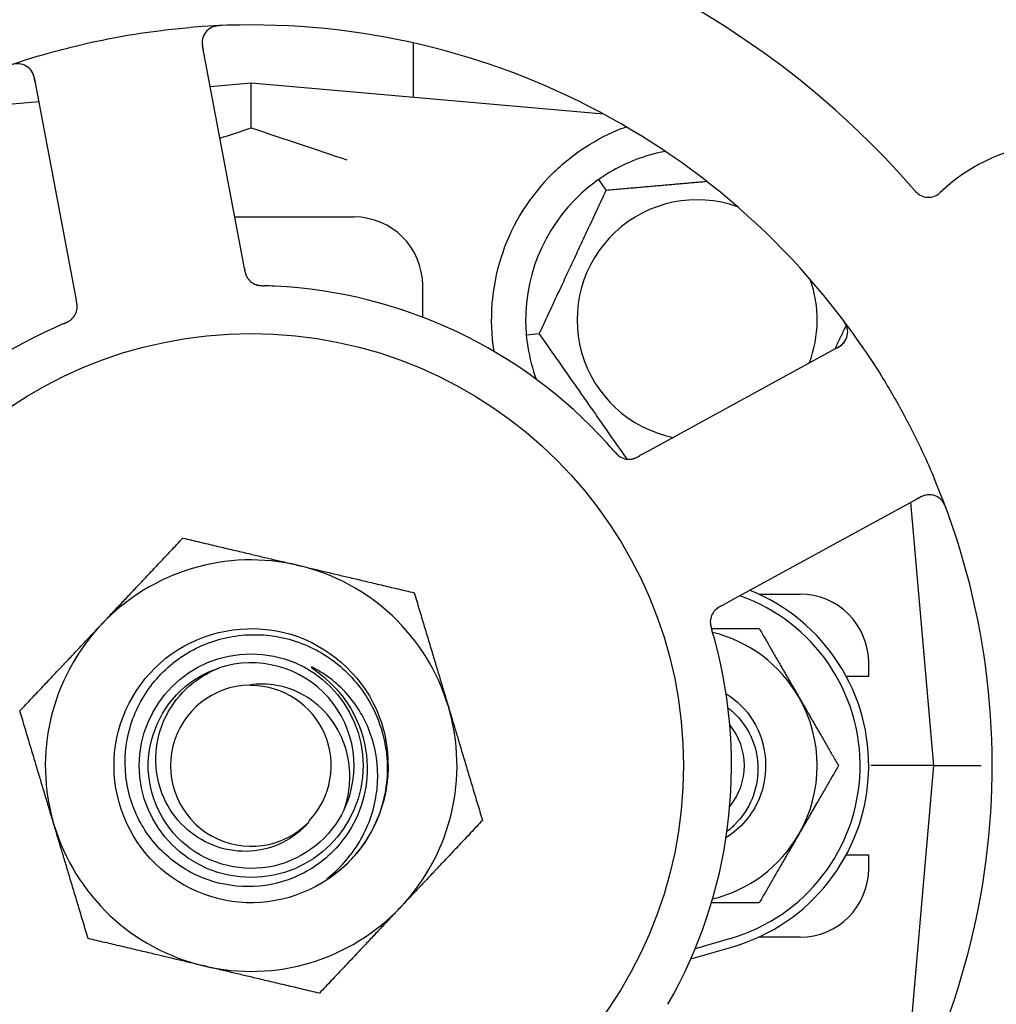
# Model space of a CAD drawing. Header units: inches. Extents: x 24 to 1128, y -69 to 748.
# Tile 55 of 256: x 110.79 to 112.57, y 223.2 to 224.99. Entities that reach past the tile are written whole.
import ezdxf

# ---------------------------------------------------------------- set-up
doc = ezdxf.new("R2010")
doc.units = ezdxf.units.IN
doc.header["$LTSCALE"] = 32
doc.header["$MEASUREMENT"] = 0
doc.layers.add('Dimension (ANSI)', color=7, linetype='Continuous', lineweight=25)
doc.layers.add('Visible (ANSI)', color=7, linetype='Continuous', lineweight=30)
doc.styles.add('Note Text (ANSI)', font='tahoma.ttf')
doc.dimstyles.new('SB Fraction-16 (ANSI)', dxfattribs={"dimscale": 32, "dimtxt": 0.125, "dimasz": 0.098425, "dimexe": 0.125, "dimexo": 0.0625, "dimgap": 0.031496, "dimtad": 0, "dimtih": 1, "dimtoh": 1, "dimdec": 4, "dimrnd": 1e-08, "dimzin": 0, "dimdsep": 46, "dimlunit": 5, "dimtxsty": 'Note Text (ANSI)', "dimcen": 0.09, "dimdle": 0.393701, "dimclrd": 256, "dimclre": 256, "dimclrt": 256, "dimadec": 0, "dimazin": 3, "dimtfac": 0.96, "dimtofl": 0, "dimtmove": 0, "dimatfit": 3, "dimfxl": 1, "dimfrac": 2, "dimtolj": 1, "dimtzin": 12, "dimlwd": -1, "dimlwe": -1, "dimarcsym": 0})

# ---------------------------------------------------------------- blocks, each defined once
blk = doc.blocks.new('*D15')
at = {"layer": 'Defpoints', "color": 0, "transparency": 16777216}
for p in [(152.2904, 475.4837), (60.9568, 155.772), (120.1654, 155.772)]:
    blk.add_point(p, dxfattribs=at)
at = {"layer": 'Dimension (ANSI)', "transparency": 16777216}
for p, q in [((150.2904, 475.4837), (56.9568, 475.4837)), ((60.9568, 472.3341), (60.9568, 338.1609)), ((60.9568, 158.9216), (60.9568, 331.0948)), ((118.1654, 155.772), (56.9568, 155.772))]:
    blk.add_line(p, q, dxfattribs=at)
for points in [[(60.4319, 472.3341), (61.4817, 472.3341), (60.9568, 475.4837)], [(60.4319, 158.9216), (61.4817, 158.9216), (60.9568, 155.772)]]:
    blk.add_solid(points, dxfattribs=at)
at = {"layer": 'Dimension (ANSI)', "transparency": 16777216, "insert": (48.754, 337.153), "char_height": 4, "attachment_point": 1, "style": 'Note Text (ANSI)'}
blk.add_mtext('\\A1;319 11/16', dxfattribs=at)

msp = doc.modelspace()

# ---------------------------------------------------------------- linework, layer by layer
at = {"layer": 'Visible (ANSI)'}
for p, q in [((111.20001, 224.55967), (111.12716, 224.94587)), ((111.51111, 224.95158), (111.51111, 224.85214)), ((110.82106, 224.88812), (110.89391, 224.50193)), ((111.21611, 224.87795), (111.14121, 224.8714)), ((111.21611, 224.79648), (111.21611, 224.87795)), ((111.85809, 224.82178), (111.21611, 224.87795)), ((110.82936, 224.84412), (110.57412, 224.82178)), ((111.86303, 224.68317), (111.84937, 224.70269)), ((111.18595, 224.6342), (111.40361, 224.6342)), ((111.2037, 224.54015), (111.20001, 224.55967)), ((110.89391, 224.50193), (110.8976, 224.48237)), ((111.52861, 224.45149), (111.52861, 224.5092)), ((111.7173, 224.41947), (111.74103, 224.42154)), ((112.28658, 224.3974), (111.9418, 224.20877)), ((111.9418, 224.20877), (111.92434, 224.19922)), ((112.09131, 223.9355), (112.43609, 224.12413)), ((112.45986, 223.6342), (112.41787, 224.11416)), ((112.14056, 223.9467), (112.21611, 223.9467)), ((112.07388, 223.92596), (112.09131, 223.9355)), ((112.34111, 223.7967), (112.34111, 223.8217)), ((112.34111, 223.7967), (112.30027, 223.7967)), ((112.45986, 223.6342), (112.34528, 223.6342)), ((112.40369, 222.99222), (112.45986, 223.6342)), ((112.45986, 223.6342), (112.54585, 223.6342)), ((112.30027, 223.4717), (112.34111, 223.4717)), ((112.34111, 223.4467), (112.34111, 223.4717)), ((112.08923, 223.3192), (112.02496, 223.30045)), ((112.21611, 223.3217), (112.14056, 223.3217)), ((112.01704, 223.28187), (112.09361, 223.3042))]:
    msp.add_line(p, q, dxfattribs=at)
for radius in [0.7875, 0.20385]:
    msp.add_circle((111.21611, 223.6342), radius, dxfattribs=at)
for centre, radius, start, end in [((111.21611, 223.6342), 1.6, 40.81714, 88.5497), ((111.21611, 223.6342), 1.35, 34.62287, 94.74397), ((111.15786, 224.95166), 0.03125, 92.53135, 190.68342), ((111.21611, 223.6342), 1.35, 106.62287, 166.74397), ((110.79035, 224.88233), 0.03125, 10.68342, 108.83549), ((112.69653, 224.44415), 0.325, 283.56477, 133.80207), ((112.02861, 224.4467), 0.3125, 100.71622, 120.84193), ((112.02861, 224.4467), 0.375, 136.24547, 188.78707), ((112.02861, 224.4467), 0.3125, 129.15807, 180.84193), ((112.44994, 224.70127), 0.03125, 220.85452, 313.80207), ((112.02861, 224.4467), 0.21875, 70.34111, 258.47873), ((111.40361, 224.5092), 0.125, 0, 90), ((111.23548, 224.54024), 0.03125, 208.67765, 250.13682), ((112.02861, 224.4467), 0.21875, 338.88811, 19.65889), ((111.21611, 223.6342), 0.875, 42.19111, 87.17573), ((110.86796, 224.47091), 0.03125, 311.46904, 353.46837), ((112.27158, 224.42482), 0.03125, 298.68342, 36.83549), ((111.21611, 223.6342), 0.875, 114.19111, 159.17573), ((112.02861, 224.4467), 0.3125, 189.15807, 200.27972), ((111.90428, 224.22387), 0.03125, 239.46904, 281.46837), ((111.21611, 223.6342), 1.35, 322.62287, 22.74397), ((112.45109, 224.09671), 0.03125, 20.53135, 118.68342), ((111.21611, 223.6342), 0.375, 76.68342, 136.68342), ((111.21611, 223.6342), 0.375, 16.68342, 76.68342), ((111.99736, 223.6342), 0.32812, 286.2602, 70.60541), ((111.99736, 223.6342), 0.34375, 286.2602, 68.3076), ((112.21611, 223.8217), 0.125, 0, 90), ((112.08379, 223.89576), 0.03125, 136.67765, 178.13682), ((111.21611, 223.6342), 0.375, 136.68342, 196.68342), ((111.99736, 223.6342), 0.25, 30, 76.26096), ((111.21611, 223.6342), 0.875, 330.19111, 15.17573), ((111.21611, 223.6342), 0.1875, 334.71096, 108.15663), ((111.21611, 223.6342), 0.14696, 91.25861, 315.29572), ((111.21611, 223.6342), 0.14583, 316.55117, 90.00317), ((111.99736, 223.6342), 0.25, 330, 30), ((111.21611, 223.6342), 0.375, 316.68342, 16.68342), ((111.99736, 223.6342), 0.11727, 320.56429, 39.43571), ((111.21611, 223.6342), 0.25, 319.96044, 12.10596), ((111.21611, 223.6342), 0.375, 196.68342, 256.68342), ((111.99736, 223.6342), 0.25, 283.73904, 330), ((111.21611, 223.6342), 0.25, 316.19222, 319.96044), ((112.21611, 223.4467), 0.125, 270, 0), ((111.21611, 223.6342), 0.375, 256.68342, 316.68342)]:
    msp.add_arc(centre, radius, start, end, dxfattribs=at)
for points, knots in [([(110.82991, 224.92778), (110.85188, 224.93434), (110.87388, 224.9403), (110.92195, 224.95204), (110.94837, 224.95766), (111.00095, 224.96721), (111.02678, 224.97111), (111.06986, 224.97637), (111.08712, 224.97814), (111.10446, 224.97958)], [-0.73118965, -0.73118965, -0.73118965, -0.73118965, -0.55244576, -0.55244576, -0.34137939, -0.34137939, -0.13566771, -0.13566771, 0, 0, 0, 0]), ([(111.16355, 224.98318), (111.16292, 224.98315), (111.1623, 224.98313), (111.16062, 224.98305), (111.15955, 224.98299), (111.15756, 224.98283), (111.15664, 224.98275), (111.15429, 224.98247), (111.15283, 224.98225), (111.15033, 224.98176), (111.14923, 224.98149), (111.14737, 224.98096), (111.14659, 224.9807), (111.14503, 224.98012), (111.1443, 224.9798), (111.14349, 224.97941), (111.14332, 224.97932), (111.14318, 224.97925)], [0, 0, 0, 0, 0.005149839, 0.005149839, 0.013554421, 0.013554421, 0.020527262, 0.020527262, 0.031641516, 0.031641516, 0.041623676, 0.041623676, 0.051235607, 0.051235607, 0.06373445, 0.06373445, 0.067355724, 0.067355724, 0.067355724, 0.067355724]), ([(111.12816, 224.96138), (111.12808, 224.9611), (111.12797, 224.96075), (111.12752, 224.95901), (111.12719, 224.95729), (111.1269, 224.95413), (111.12686, 224.95261), (111.127, 224.94874), (111.12724, 224.9463), (111.12778, 224.94278), (111.12795, 224.94175), (111.12831, 224.93977), (111.12849, 224.93883), (111.12866, 224.93789)], [0.058736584, 0.058736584, 0.058736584, 0.058736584, 0.064782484, 0.064782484, 0.086145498, 0.086145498, 0.103238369, 0.103238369, 0.123434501, 0.123434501, 0.131598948, 0.131598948, 0.13893919, 0.13893919, 0.13893919, 0.13893919]), ([(110.82256, 224.88016), (110.82238, 224.88108), (110.82221, 224.88202), (110.82149, 224.88563), (110.82088, 224.88829), (110.81958, 224.89265), (110.8189, 224.89447), (110.81758, 224.89739), (110.81689, 224.89866), (110.81567, 224.90058), (110.81518, 224.90128), (110.81463, 224.902), (110.81451, 224.90214), (110.81441, 224.90227)], [0, 0, 0, 0, 0.007248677, 0.007248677, 0.028564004, 0.028564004, 0.047482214, 0.047482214, 0.065361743, 0.065361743, 0.076705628, 0.076705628, 0.079955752, 0.079955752, 0.079955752, 0.079955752]), ([(111.75774, 224.70604), (111.77558, 224.72467), (111.79616, 224.7421), (111.8391, 224.77135), (111.86148, 224.78311), (111.88725, 224.79409), (111.89322, 224.79642), (111.89919, 224.7986)], [0.51551539, 0.51551539, 0.51551539, 0.51551539, 0.71204276, 0.71204276, 0.91166133, 0.91166133, 0.96773016, 0.96773016, 0.96773016, 0.96773016]), ([(111.2037, 224.54014), (111.2038, 224.53963), (111.20389, 224.5391), (111.20409, 224.53809), (111.20418, 224.53759), (111.2044, 224.53648), (111.20453, 224.53586), (111.20499, 224.53368), (111.20534, 224.5323), (111.20596, 224.53015), (111.20628, 224.52922), (111.20693, 224.52759), (111.20724, 224.52688), (111.2078, 224.52574), (111.20807, 224.52524), (111.20822, 224.52495), (111.20825, 224.52492), (111.20825, 224.52492), (111.20825, 224.52492), (111.20825, 224.52492)], [0, 0, 0, 0, 0.004355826, 0.004355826, 0.008687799, 0.008687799, 0.014307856, 0.014307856, 0.029588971, 0.029588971, 0.043844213, 0.043844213, 0.054171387, 0.054171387, 0.06195455, 0.06195455, 0.063871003, 0.063871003, 0.063878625, 0.063878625, 0.063878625, 0.063878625]), ([(111.20371, 224.5401), (111.20376, 224.53981), (111.20382, 224.53952), (111.20412, 224.53791), (111.20438, 224.53656), (111.205, 224.53376), (111.20538, 224.53228), (111.20616, 224.5297), (111.20658, 224.52855), (111.20745, 224.52645), (111.20795, 224.52548), (111.20839, 224.52467), (111.20845, 224.52456), (111.20851, 224.52446)], [0, 0, 0, 0, 0.002309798, 0.002309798, 0.012623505, 0.012623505, 0.02433842, 0.02433842, 0.035397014, 0.035397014, 0.047442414, 0.047442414, 0.049661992, 0.049661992, 0.049661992, 0.049661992]), ([(111.22415, 224.51112), (111.22437, 224.51104), (111.22466, 224.51093), (111.22549, 224.51065), (111.2261, 224.51047), (111.2274, 224.51013), (111.22809, 224.50997), (111.22948, 224.50971), (111.23016, 224.5096), (111.23182, 224.50937), (111.23285, 224.50926), (111.23437, 224.50914), (111.23482, 224.50911), (111.23648, 224.509), (111.23773, 224.50895), (111.23934, 224.5089), (111.23974, 224.50888), (111.24032, 224.50887), (111.2405, 224.50886), (111.24067, 224.50886)], [0.044252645, 0.044252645, 0.044252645, 0.044252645, 0.05067159, 0.05067159, 0.061250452, 0.061250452, 0.07105005, 0.07105005, 0.078610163, 0.078610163, 0.087196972, 0.087196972, 0.090753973, 0.090753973, 0.100050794, 0.100050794, 0.103147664, 0.103147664, 0.104517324, 0.104517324, 0.104517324, 0.104517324]), ([(111.2245, 224.51098), (111.2245, 224.51098), (111.22453, 224.51097), (111.22466, 224.51092), (111.22479, 224.51088), (111.22522, 224.51073), (111.22556, 224.51062), (111.22674, 224.51026), (111.22765, 224.51003), (111.22961, 224.50964), (111.23065, 224.50948), (111.23308, 224.5092), (111.23453, 224.50909), (111.23735, 224.50895), (111.23874, 224.50891), (111.24029, 224.50887), (111.24048, 224.50886), (111.24067, 224.50886)], [0.030853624, 0.030853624, 0.030853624, 0.030853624, 0.032941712, 0.032941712, 0.036385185, 0.036385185, 0.042347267, 0.042347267, 0.055267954, 0.055267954, 0.065838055, 0.065838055, 0.077516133, 0.077516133, 0.087897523, 0.087897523, 0.089364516, 0.089364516, 0.089364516, 0.089364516]), ([(110.89884, 224.46609), (110.89885, 224.46618), (110.89887, 224.46628), (110.89891, 224.46658), (110.89893, 224.4668), (110.89904, 224.4678), (110.89911, 224.46874), (110.89914, 224.471), (110.89908, 224.47243), (110.89879, 224.47534), (110.89858, 224.47684), (110.89822, 224.47899), (110.8981, 224.47967), (110.89792, 224.48067), (110.89786, 224.48101), (110.89773, 224.48168), (110.89767, 224.482), (110.89761, 224.48233)], [0.038929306, 0.038929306, 0.038929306, 0.038929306, 0.040726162, 0.040726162, 0.043941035, 0.043941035, 0.054249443, 0.054249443, 0.066768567, 0.066768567, 0.078206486, 0.078206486, 0.083402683, 0.083402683, 0.086046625, 0.086046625, 0.088630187, 0.088630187, 0.088630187, 0.088630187]), ([(110.89896, 224.46689), (110.89896, 224.46689), (110.89896, 224.4669), (110.89896, 224.46697), (110.89899, 224.46719), (110.89907, 224.46788), (110.89911, 224.46842), (110.89917, 224.46964), (110.89918, 224.4703), (110.89917, 224.47116), (110.89916, 224.47137), (110.89909, 224.47296), (110.89891, 224.47478), (110.89845, 224.4777), (110.89831, 224.47856), (110.89806, 224.47992), (110.89797, 224.48039), (110.8978, 224.48134), (110.8977, 224.48184), (110.89761, 224.48233)], [0.028019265, 0.028019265, 0.028019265, 0.028019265, 0.028672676, 0.028672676, 0.033062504, 0.033062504, 0.040781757, 0.040781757, 0.051074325, 0.051074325, 0.054504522, 0.054504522, 0.075062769, 0.075062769, 0.083066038, 0.083066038, 0.087153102, 0.087153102, 0.091266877, 0.091266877, 0.091266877, 0.091266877]), ([(110.87454, 224.43978), (110.87482, 224.4399), (110.87509, 224.44001), (110.87584, 224.44033), (110.87631, 224.44053), (110.87776, 224.44116), (110.87876, 224.44161), (110.88082, 224.44258), (110.8819, 224.44312), (110.88398, 224.44423), (110.88494, 224.44481), (110.88679, 224.44602), (110.88759, 224.44662), (110.88855, 224.44741), (110.88881, 224.44763), (110.889, 224.4478)], [0.001596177, 0.001596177, 0.001596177, 0.001596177, 0.00393777, 0.00393777, 0.007842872, 0.007842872, 0.016055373, 0.016055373, 0.025513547, 0.025513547, 0.037191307, 0.037191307, 0.054193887, 0.054193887, 0.06155888, 0.06155888, 0.06155888, 0.06155888]), ([(110.87454, 224.43978), (110.87504, 224.43999), (110.87555, 224.44021), (110.87655, 224.44063), (110.87705, 224.44085), (110.87871, 224.44157), (110.87988, 224.4421), (110.88174, 224.44301), (110.8825, 224.4434), (110.8842, 224.44433), (110.88507, 224.44485), (110.88657, 224.44585), (110.88723, 224.44633), (110.88823, 224.44713), (110.88864, 224.44748), (110.88888, 224.44769), (110.88891, 224.44772), (110.88892, 224.44773), (110.88892, 224.44773), (110.88892, 224.44773)], [0, 0, 0, 0, 0.004180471, 0.004180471, 0.008305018, 0.008305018, 0.018114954, 0.018114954, 0.025612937, 0.025612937, 0.036850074, 0.036850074, 0.047489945, 0.047489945, 0.056089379, 0.056089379, 0.058286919, 0.058286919, 0.058652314, 0.058652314, 0.058652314, 0.058652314]), ([(112.30225, 224.43081), (112.30219, 224.43109), (112.30211, 224.43144), (112.30182, 224.43261), (112.30155, 224.4335), (112.30083, 224.43547), (112.30033, 224.43664), (112.29935, 224.4386), (112.29902, 224.43922), (112.29816, 224.44076), (112.29759, 224.4417), (112.29634, 224.44367), (112.29563, 224.44471), (112.29449, 224.44632), (112.29406, 224.44691), (112.29319, 224.44808), (112.29276, 224.44864), (112.29233, 224.44922)], [0.051298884, 0.051298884, 0.051298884, 0.051298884, 0.057269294, 0.057269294, 0.069785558, 0.069785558, 0.083632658, 0.083632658, 0.089458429, 0.089458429, 0.097820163, 0.097820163, 0.107290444, 0.107290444, 0.113094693, 0.113094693, 0.118968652, 0.118968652, 0.118968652, 0.118968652]), ([(110.87451, 224.43977), (110.87407, 224.43958), (110.8736, 224.43938), (110.87309, 224.43916), (110.86859, 224.43724), (110.86246, 224.43457), (110.85755, 224.43236)], [0.48080563, 0.48080563, 0.48080563, 0.48080563, 0.5329828, 0.5329828, 0.5329828, 1, 1, 1, 1]), ([(112.27947, 224.39351), (112.2803, 224.39396), (112.28113, 224.39442), (112.28435, 224.39622), (112.28668, 224.39762), (112.29043, 224.40021), (112.29195, 224.40142), (112.29432, 224.40357), (112.29531, 224.40462), (112.29677, 224.40637), (112.29728, 224.40706), (112.29779, 224.4078), (112.29789, 224.40796), (112.29799, 224.4081)], [0, 0, 0, 0, 0.007248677, 0.007248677, 0.028564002, 0.028564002, 0.047482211, 0.047482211, 0.065361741, 0.065361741, 0.076705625, 0.076705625, 0.079955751, 0.079955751, 0.079955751, 0.079955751]), ([(112.32704, 224.40123), (112.34006, 224.38237), (112.35253, 224.36329), (112.37861, 224.32109), (112.39218, 224.2976), (112.41718, 224.25111), (112.42857, 224.22841), (112.44688, 224.18921), (112.45416, 224.17277), (112.46113, 224.15613)], [-0.73117437, -0.73117437, -0.73117437, -0.73117437, -0.55243049, -0.55243049, -0.34047291, -0.34047291, -0.14064238, -0.14064238, 0, 0, 0, 0]), ([(111.87668, 224.20802), (111.87637, 224.20838), (111.87604, 224.20876), (111.87568, 224.20918), (111.87246, 224.21287), (111.86802, 224.21787), (111.8644, 224.22186)], [0.48080563, 0.48080563, 0.48080563, 0.48080563, 0.5329828, 0.5329828, 0.5329828, 1, 1, 1, 1]), ([(111.87671, 224.20799), (111.87691, 224.20776), (111.8771, 224.20754), (111.87763, 224.20693), (111.87797, 224.20654), (111.87902, 224.20535), (111.87975, 224.20454), (111.88131, 224.20288), (111.88215, 224.20203), (111.88386, 224.20039), (111.88471, 224.19966), (111.88643, 224.19826), (111.88725, 224.19769), (111.88829, 224.19702), (111.88859, 224.19685), (111.88881, 224.19672)], [0.001596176, 0.001596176, 0.001596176, 0.001596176, 0.003937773, 0.003937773, 0.007842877, 0.007842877, 0.016055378, 0.016055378, 0.025513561, 0.025513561, 0.037191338, 0.037191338, 0.0541939, 0.0541939, 0.061558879, 0.061558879, 0.061558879, 0.061558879]), ([(111.87671, 224.20799), (111.87707, 224.20758), (111.87743, 224.20716), (111.87814, 224.20634), (111.8785, 224.20593), (111.87971, 224.20457), (111.88056, 224.20363), (111.882, 224.20214), (111.88261, 224.20154), (111.88402, 224.2002), (111.88479, 224.19954), (111.8862, 224.19842), (111.88686, 224.19795), (111.88793, 224.19724), (111.88839, 224.19696), (111.88866, 224.1968), (111.8887, 224.19678), (111.88871, 224.19677), (111.88871, 224.19677), (111.88871, 224.19677)], [0, 0, 0, 0, 0.004180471, 0.004180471, 0.008305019, 0.008305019, 0.018114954, 0.018114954, 0.025612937, 0.025612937, 0.036850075, 0.036850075, 0.047489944, 0.047489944, 0.05608938, 0.05608938, 0.05828692, 0.05828692, 0.058652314, 0.058652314, 0.058652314, 0.058652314]), ([(111.90924, 224.19301), (111.90933, 224.19303), (111.90943, 224.19304), (111.90973, 224.1931), (111.90995, 224.19314), (111.91093, 224.19335), (111.91184, 224.19358), (111.91401, 224.19425), (111.91535, 224.19475), (111.91803, 224.19591), (111.91938, 224.19658), (111.92132, 224.19758), (111.92192, 224.1979), (111.92283, 224.19839), (111.92313, 224.19856), (111.92372, 224.19888), (111.92401, 224.19904), (111.92431, 224.1992)], [0.038929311, 0.038929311, 0.038929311, 0.038929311, 0.040726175, 0.040726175, 0.043941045, 0.043941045, 0.054249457, 0.054249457, 0.066768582, 0.066768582, 0.078206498, 0.078206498, 0.083402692, 0.083402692, 0.086046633, 0.086046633, 0.088630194, 0.088630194, 0.088630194, 0.088630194]), ([(111.91004, 224.19315), (111.91004, 224.19315), (111.91004, 224.19315), (111.91011, 224.19316), (111.91034, 224.1932), (111.91101, 224.19335), (111.91154, 224.19347), (111.91272, 224.19379), (111.91335, 224.19399), (111.91416, 224.19427), (111.91436, 224.19434), (111.91586, 224.19489), (111.91753, 224.19563), (111.92016, 224.19696), (111.92093, 224.19737), (111.92215, 224.19802), (111.92257, 224.19825), (111.92342, 224.19872), (111.92387, 224.19896), (111.92431, 224.1992)], [0.028019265, 0.028019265, 0.028019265, 0.028019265, 0.028672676, 0.028672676, 0.033062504, 0.033062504, 0.040781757, 0.040781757, 0.051074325, 0.051074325, 0.054504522, 0.054504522, 0.07506277, 0.07506277, 0.083066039, 0.083066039, 0.087153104, 0.087153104, 0.091266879, 0.091266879, 0.091266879, 0.091266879]), ([(112.45116, 224.12796), (112.45086, 224.12796), (112.45049, 224.12795), (112.4487, 224.12785), (112.44696, 224.12762), (112.44387, 224.12692), (112.44241, 224.1265), (112.43877, 224.12517), (112.43653, 224.12418), (112.43335, 224.12258), (112.43242, 224.1221), (112.43065, 224.12115), (112.42981, 224.12069), (112.42897, 224.12023)], [0.058736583, 0.058736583, 0.058736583, 0.058736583, 0.064782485, 0.064782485, 0.086145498, 0.086145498, 0.103238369, 0.103238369, 0.123434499, 0.123434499, 0.131598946, 0.131598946, 0.138939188, 0.138939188, 0.138939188, 0.138939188]), ([(112.48282, 224.10105), (112.4826, 224.10164), (112.48239, 224.10222), (112.4818, 224.10379), (112.48141, 224.10479), (112.48064, 224.10663), (112.48027, 224.10748), (112.47928, 224.10964), (112.47862, 224.11095), (112.47738, 224.11318), (112.47679, 224.11414), (112.47572, 224.11574), (112.47522, 224.11641), (112.47419, 224.11771), (112.47366, 224.11831), (112.47303, 224.11896), (112.4729, 224.11909), (112.47279, 224.11921)], [0, 0, 0, 0, 0.005149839, 0.005149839, 0.013554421, 0.013554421, 0.020527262, 0.020527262, 0.031641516, 0.031641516, 0.041623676, 0.041623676, 0.051235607, 0.051235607, 0.06373445, 0.06373445, 0.067355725, 0.067355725, 0.067355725, 0.067355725]), ([(112.07384, 223.92594), (112.07358, 223.92579), (112.07332, 223.92565), (112.07188, 223.92486), (112.07068, 223.9242), (112.0682, 223.92274), (112.06692, 223.92193), (112.0647, 223.92038), (112.06374, 223.91963), (112.06202, 223.91815), (112.06124, 223.91738), (112.06061, 223.91671), (112.06052, 223.91662), (112.06044, 223.91653)], [0, 0, 0, 0, 0.002309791, 0.002309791, 0.012623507, 0.012623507, 0.024338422, 0.024338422, 0.035397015, 0.035397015, 0.047442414, 0.047442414, 0.049661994, 0.049661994, 0.049661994, 0.049661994]), ([(112.07388, 223.92596), (112.07341, 223.9257), (112.07295, 223.92545), (112.07204, 223.92495), (112.0716, 223.92471), (112.07061, 223.92415), (112.07006, 223.92384), (112.06813, 223.92273), (112.06692, 223.92197), (112.06507, 223.92071), (112.06429, 223.92013), (112.06293, 223.91901), (112.06236, 223.91849), (112.06144, 223.91761), (112.06105, 223.9172), (112.06083, 223.91696), (112.0608, 223.91693), (112.0608, 223.91693), (112.0608, 223.91693), (112.0608, 223.91693)], [0, 0, 0, 0, 0.004355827, 0.004355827, 0.008687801, 0.008687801, 0.014307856, 0.014307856, 0.029588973, 0.029588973, 0.043844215, 0.043844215, 0.054171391, 0.054171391, 0.061954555, 0.061954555, 0.063871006, 0.063871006, 0.063878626, 0.063878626, 0.063878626, 0.063878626]), ([(111.39653, 223.46114), (111.34793, 223.41048), (111.27722, 223.38182), (111.20706, 223.38437), (111.13693, 223.3869), (111.06849, 223.42058), (111.02369, 223.47459), (110.9789, 223.52859), (110.95845, 223.60205), (110.9689, 223.67142), (110.97958, 223.74241), (111.02251, 223.8079), (111.08334, 223.84603), (111.14354, 223.88376), (111.22022, 223.89407), (111.28825, 223.87357), (111.3562, 223.85309), (111.41437, 223.80222), (111.44372, 223.7376), (111.45114, 223.72128), (111.45668, 223.70415), (111.46036, 223.68662)], [5.2445607, 5.2445607, 5.2445607, 5.2445607, 6.086966, 6.086966, 6.086966, 6.9291128, 6.9291128, 6.9291128, 7.7710085, 7.7710085, 7.7710085, 8.6324711, 8.6324711, 8.6324711, 9.4850832, 9.4850832, 9.4850832, 10.3367446, 10.3367446, 10.3367446, 10.5518672, 10.5518672, 10.5518672, 10.5518672]), ([(112.05257, 223.89716), (112.05257, 223.89716), (112.05257, 223.89713), (112.05257, 223.89699), (112.05256, 223.89685), (112.05255, 223.8964), (112.05255, 223.89604), (112.05257, 223.89481), (112.05263, 223.89387), (112.05288, 223.89188), (112.05304, 223.89085), (112.05353, 223.88845), (112.05387, 223.88704), (112.05461, 223.88431), (112.055, 223.88298), (112.05544, 223.88149), (112.05549, 223.88131), (112.05555, 223.88112)], [0.030853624, 0.030853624, 0.030853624, 0.030853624, 0.032941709, 0.032941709, 0.03638518, 0.03638518, 0.042347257, 0.042347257, 0.055267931, 0.055267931, 0.065838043, 0.065838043, 0.077516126, 0.077516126, 0.087897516, 0.087897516, 0.089364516, 0.089364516, 0.089364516, 0.089364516]), ([(112.05259, 223.89753), (112.05258, 223.8973), (112.05257, 223.897), (112.05256, 223.89612), (112.05258, 223.89548), (112.05265, 223.89414), (112.05272, 223.89343), (112.0529, 223.89203), (112.053, 223.89135), (112.0533, 223.8897), (112.05351, 223.88869), (112.05387, 223.88721), (112.05398, 223.88676), (112.05439, 223.88515), (112.05472, 223.88395), (112.05517, 223.8824), (112.05528, 223.88201), (112.05545, 223.88146), (112.0555, 223.88129), (112.05555, 223.88112)], [0.044252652, 0.044252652, 0.044252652, 0.044252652, 0.050671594, 0.050671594, 0.061250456, 0.061250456, 0.071050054, 0.071050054, 0.078610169, 0.078610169, 0.087196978, 0.087196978, 0.090753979, 0.090753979, 0.100050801, 0.100050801, 0.10314767, 0.10314767, 0.10451733, 0.10451733, 0.10451733, 0.10451733]), ([(111.42735, 223.62142), (111.42657, 223.59793), (111.42189, 223.57474), (111.40509, 223.53063), (111.39302, 223.51003), (111.35978, 223.47015), (111.33764, 223.45225), (111.28751, 223.42574), (111.25995, 223.4175), (111.20292, 223.41196), (111.17399, 223.41483), (111.11857, 223.43153), (111.09263, 223.44531), (111.04725, 223.48219), (111.0283, 223.50501), (111.00004, 223.55688), (110.99109, 223.58547), (110.98457, 223.64478), (110.98718, 223.67492), (111.00384, 223.73282), (111.01784, 223.75999), (111.0556, 223.80768), (111.07909, 223.82769), (111.13266, 223.85776), (111.16227, 223.86744), (111.22382, 223.87499), (111.25519, 223.87268), (111.31557, 223.85613), (111.34398, 223.84195), (111.39402, 223.80335), (111.41511, 223.77922), (111.44704, 223.724), (111.45748, 223.69338), (111.46178, 223.66163)], [-3.5801326, -3.5801326, -3.5801326, -3.5801326, -3.4004535, -3.4004535, -3.2191752, -3.2191752, -3.0035583, -3.0035583, -2.7857358, -2.7857358, -2.5657084, -2.5657084, -2.3434763, -2.3434763, -2.1190401, -2.1190401, -1.8924003, -1.8924003, -1.6635571, -1.6635571, -1.4325112, -1.4325112, -1.1992628, -1.1992628, -0.9638125, -0.9638125, -0.7261606, -0.7261606, -0.4863077, -0.4863077, -0.244254, -0.244254, 0, 0, 0, 0]), ([(111.38564, 223.5541), (111.36141, 223.50282), (111.3127, 223.46378), (111.25737, 223.4513), (111.20204, 223.43882), (111.14129, 223.45316), (111.09739, 223.48907), (111.05358, 223.52491), (111.02749, 223.58145), (111.02865, 223.63804), (111.02981, 223.69473), (111.0583, 223.75025), (111.10368, 223.78425), (111.11999, 223.79648), (111.13836, 223.80582), (111.15774, 223.8121)], [5.153766, 5.153766, 5.153766, 5.153766, 6.061332, 6.061332, 6.061332, 6.968806, 6.968806, 6.968806, 7.8744508, 7.8744508, 7.8744508, 8.7817425, 8.7817425, 8.7817425, 9.107885, 9.107885, 9.107885, 9.107885]), ([(111.32056, 223.53082), (111.31276, 223.52164), (111.30385, 223.51345), (111.28318, 223.49861), (111.27129, 223.4923), (111.23986, 223.4806), (111.21977, 223.47738), (111.17891, 223.47877), (111.15855, 223.48357), (111.12026, 223.50086), (111.10279, 223.51338), (111.07318, 223.54476), (111.06148, 223.56347), (111.04563, 223.60482), (111.04182, 223.62713), (111.04291, 223.67254), (111.048, 223.69518), (111.06673, 223.7378), (111.08038, 223.75727), (111.11473, 223.79036), (111.13524, 223.80349), (111.15768, 223.81237)], [-1.5503297, -1.5503297, -1.5503297, -1.5503297, -1.4577971, -1.4577971, -1.3550285, -1.3550285, -1.200467, -1.200467, -1.0416694, -1.0416694, -0.8786368, -0.8786368, -0.7113708, -0.7113708, -0.5398726, -0.5398726, -0.3641439, -0.3641439, -0.1841858, -0.1841858, 0, 0, 0, 0]), ([(111.33298, 223.81062), (111.33151, 223.81142), (111.32985, 223.81228), (111.32774, 223.81325), (111.32676, 223.81367), (111.32595, 223.81391), (111.32579, 223.81395), (111.32561, 223.81397), (111.32556, 223.81397), (111.32549, 223.81396), (111.32547, 223.81395), (111.32544, 223.81393), (111.32543, 223.81392), (111.32541, 223.81389), (111.32541, 223.81388), (111.32541, 223.81384), (111.32542, 223.81381), (111.32545, 223.81374), (111.32548, 223.81369), (111.32562, 223.8135), (111.32581, 223.81331), (111.32677, 223.81245), (111.32805, 223.81149), (111.33584, 223.80575), (111.34952, 223.79626), (111.36455, 223.78106)], [-0.32002064, -0.32002064, -0.32002064, -0.32002064, -0.25037654, -0.25037654, -0.22022079, -0.22022079, -0.21319305, -0.21319305, -0.21059304, -0.21059304, -0.20923641, -0.20923641, -0.20821255, -0.20821255, -0.20712521, -0.20712521, -0.2055378, -0.2055378, -0.20262718, -0.20262718, -0.19315319, -0.19315319, -0.1629071, -0.1629071, 0, 0, 0, 0]), ([(111.36165, 223.43439), (111.385, 223.45422), (111.40444, 223.47822), (111.43335, 223.53243), (111.44247, 223.56218), (111.44849, 223.62259), (111.44569, 223.65262), (111.42879, 223.70899), (111.4152, 223.73486), (111.37929, 223.7791), (111.35759, 223.79724), (111.33298, 223.81062)], [-1.1317323, -1.1317323, -1.1317323, -1.1317323, -0.8984595, -0.8984595, -0.6634575, -0.6634575, -0.435379, -0.435379, -0.2142259, -0.2142259, 0, 0, 0, 0]), ([(111.38564, 223.5541), (111.39112, 223.56983), (111.39447, 223.58622), (111.39662, 223.6196), (111.39535, 223.63643), (111.38686, 223.67478), (111.37782, 223.69558), (111.35268, 223.7316), (111.33712, 223.74668), (111.30181, 223.76929), (111.28262, 223.77692), (111.24607, 223.78349), (111.2293, 223.78372), (111.21288, 223.78112)], [-0.89666376, -0.89666376, -0.89666376, -0.89666376, -0.7697294, -0.7697294, -0.64162523, -0.64162523, -0.47009117, -0.47009117, -0.30597672, -0.30597672, -0.14928046, -0.14928046, -0.02134877, -0.02134877, -0.02134877, -0.02134877]), ([(111.36455, 223.78106), (111.37436, 223.77115), (111.38318, 223.76038), (111.40005, 223.73521), (111.40759, 223.72063), (111.42357, 223.67854), (111.42829, 223.65005), (111.42735, 223.62142)], [-0.44935864, -0.44935864, -0.44935864, -0.44935864, -0.34320731, -0.34320731, -0.21838639, -0.21838639, 0, 0, 0, 0]), ([(112.08094, 223.76583), (112.10073, 223.75329), (112.1178, 223.73646), (112.13016, 223.71653), (112.15635, 223.67428), (112.16064, 223.61923), (112.14131, 223.57343), (112.12904, 223.54437), (112.10747, 223.51953), (112.08093, 223.50252)], [6.8488771, 6.8488771, 6.8488771, 6.8488771, 7.2990044, 7.2990044, 7.2990044, 8.2534333, 8.2534333, 8.2534333, 8.8590861, 8.8590861, 8.8590861, 8.8590861]), ([(112.08476, 223.7394), (112.0899, 223.73549), (112.09476, 223.73121), (112.112, 223.71373), (112.12203, 223.6985), (112.13583, 223.66479), (112.13938, 223.6466), (112.13934, 223.60958), (112.13564, 223.59112), (112.12132, 223.55635), (112.11072, 223.54042), (112.09281, 223.52234), (112.08795, 223.51804), (112.08282, 223.51408)], [-1.06231766, -1.06231766, -1.06231766, -1.06231766, -1.01273267, -1.01273267, -0.87465824, -0.87465824, -0.73438222, -0.73438222, -0.59190522, -0.59190522, -0.44722789, -0.44722789, -0.39760805, -0.39760805, -0.39760805, -0.39760805]), ([(111.46178, 223.66163), (111.46415, 223.64417), (111.46459, 223.6265), (111.46164, 223.59111), (111.45819, 223.57349), (111.44331, 223.52601), (111.4279, 223.49773), (111.40751, 223.47337)], [-0.51193076, -0.51193076, -0.51193076, -0.51193076, -0.37804019, -0.37804019, -0.24204071, -0.24204071, 0, 0, 0, 0]), ([(111.39653, 223.46114), (111.38898, 223.45331), (111.38084, 223.44595), (111.36528, 223.43393), (111.35953, 223.43025), (111.35615, 223.42842), (111.35552, 223.42809), (111.35496, 223.42788), (111.35484, 223.42784), (111.3547, 223.42782), (111.35466, 223.42782), (111.35461, 223.42782), (111.35459, 223.42783), (111.35456, 223.42784), (111.35455, 223.42785), (111.35454, 223.42787), (111.35453, 223.42788), (111.35453, 223.42792), (111.35454, 223.42794), (111.35456, 223.42802), (111.35459, 223.42807), (111.35516, 223.42892), (111.35795, 223.43125), (111.36165, 223.43439)], [-0.28928031, -0.28928031, -0.28928031, -0.28928031, -0.16787143, -0.16787143, -0.06646306, -0.06646306, -0.04917499, -0.04917499, -0.04476579, -0.04476579, -0.04306859, -0.04306859, -0.04215282, -0.04215282, -0.04143605, -0.04143605, -0.040655, -0.040655, -0.03948059, -0.03948059, -0.0370912, -0.0370912, 0, 0, 0, 0])]:
    msp.add_open_spline(points, degree=3, knots=knots, dxfattribs=at)
for points in [[(111.1589, 224.77763), (111.17779, 224.78392), (111.19691, 224.79022), (111.21611, 224.79648)], [(111.21611, 224.79648), (111.27638, 224.77684), (111.3358, 224.75672), (111.39042, 224.73818)], [(111.8684, 224.71501), (111.86219, 224.7113), (111.85561, 224.70705), (111.84937, 224.70269)], [(111.84937, 224.70269), (111.84312, 224.69831), (111.83688, 224.69358), (111.83128, 224.68902)], [(111.25922, 224.50814), (111.25325, 224.50843), (111.24561, 224.50871), (111.24067, 224.50886)], [(111.71614, 224.44211), (111.71625, 224.43488), (111.71664, 224.42706), (111.7173, 224.41947)], [(111.7173, 224.41947), (111.71797, 224.41187), (111.71894, 224.4041), (111.72009, 224.39696)], [(112.0606, 223.86326), (112.05903, 223.86903), (112.05693, 223.87639), (112.05554, 223.88113)], [(111.2161, 223.78003), (111.21503, 223.78041), (111.21396, 223.78077), (111.21288, 223.78112)], [(111.32056, 223.53082), (111.32104, 223.53185), (111.32152, 223.53288), (111.32198, 223.53391)]]:
    msp.add_open_spline(points, degree=3, dxfattribs=at)
for points, weights in [([(111.86303, 224.68317), (111.96042, 224.69169), (112.04579, 224.69916)], [1.04422863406, 1.14843950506, 1.11819795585]), ([(111.74103, 224.42154), (111.80203, 224.55236), (111.86303, 224.68317)], [1.04422863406, 1.20577136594, 1.04422863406]), ([(112.30003, 224.43722), (112.28958, 224.41482), (112.27971, 224.39364)], [1.07843603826, 1.09878333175, 1.11023936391]), ([(111.90122, 224.19277), (111.82177, 224.30624), (111.74103, 224.42154)], [1.05318140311, 1.20116354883, 1.04422863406]), ([(110.94327, 223.89146), (111.0122, 223.96457), (111.0918, 224.04899)], [1, 1.0379548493, 1]), ([(111.0918, 224.04899), (111.2047, 224.02226), (111.30248, 223.99912)], [1, 1.0379548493, 1]), ([(111.30248, 223.99912), (111.40026, 223.97597), (111.51317, 223.94925)], [1, 1.0379548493, 1]), ([(111.51317, 223.94925), (111.54648, 223.83811), (111.57532, 223.74186)], [1, 1.0379548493, 1]), ([(110.79474, 223.73394), (110.87434, 223.81835), (110.94327, 223.89146)], [1, 1.0379548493, 1]), ([(112.05466, 223.8842), (112.09561, 223.8842), (112.1417, 223.8842)], [1.01840499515, 1.02227336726, 1]), ([(112.1417, 223.8842), (112.18037, 223.81721), (112.21387, 223.7592)], [1, 1.0379548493, 1]), ([(112.21387, 223.7592), (112.24736, 223.70119), (112.28603, 223.6342)], [1, 1.0379548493, 1]), ([(111.57532, 223.74186), (111.60417, 223.64561), (111.63748, 223.53446)], [1, 1.0379548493, 1]), ([(110.85689, 223.52655), (110.82805, 223.6228), (110.79474, 223.73394)], [1, 1.0379548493, 1]), ([(112.28603, 223.6342), (112.24736, 223.56721), (112.21387, 223.5092)], [1, 1.0379548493, 1]), ([(110.91905, 223.31915), (110.88574, 223.43029), (110.85689, 223.52655)], [1, 1.0379548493, 1]), ([(111.63748, 223.53446), (111.55788, 223.45005), (111.48895, 223.37694)], [1, 1.0379548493, 1]), ([(112.21387, 223.5092), (112.18037, 223.45119), (112.1417, 223.3842)], [1, 1.0379548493, 1]), ([(112.1417, 223.3842), (112.09559, 223.3842), (112.05463, 223.3842)], [1, 1.02228011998, 1.01840264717]), ([(111.48895, 223.37694), (111.42002, 223.30383), (111.34042, 223.21942)], [1, 1.0379548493, 1]), ([(111.12973, 223.26928), (111.03196, 223.29243), (110.91905, 223.31915)], [1, 1.0379548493, 1]), ([(111.34042, 223.21942), (111.22751, 223.24614), (111.12973, 223.26928)], [1, 1.0379548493, 1])]:
    msp.add_rational_spline(points, weights, degree=2, dxfattribs=at)

# ---------------------------------------------------------------- dimensions: what is measured, and where the dimension line sits
at = {"layer": 'Dimension (ANSI)'}
dim = msp.add_linear_dim(base=(60.95681, 155.77197), p1=(152.29037, 475.48367), p2=(120.16537, 155.77197), angle=270, dimstyle='SB Fraction-16 (ANSI)', override={"dimgap": 0.031496, "dimdec": 4, "dimtol": 0, "dimlim": 0, "dimtp": 0, "dimtm": 0, "dimtdec": 2, "dimatfit": 1}, dxfattribs=at)
dim.commit()
dim.dimension.update_dxf_attribs({"geometry": '*D15', "text_midpoint": (60.95681, 334.62782), "dimtype": 160})

doc.saveas('drawing.dxf')
